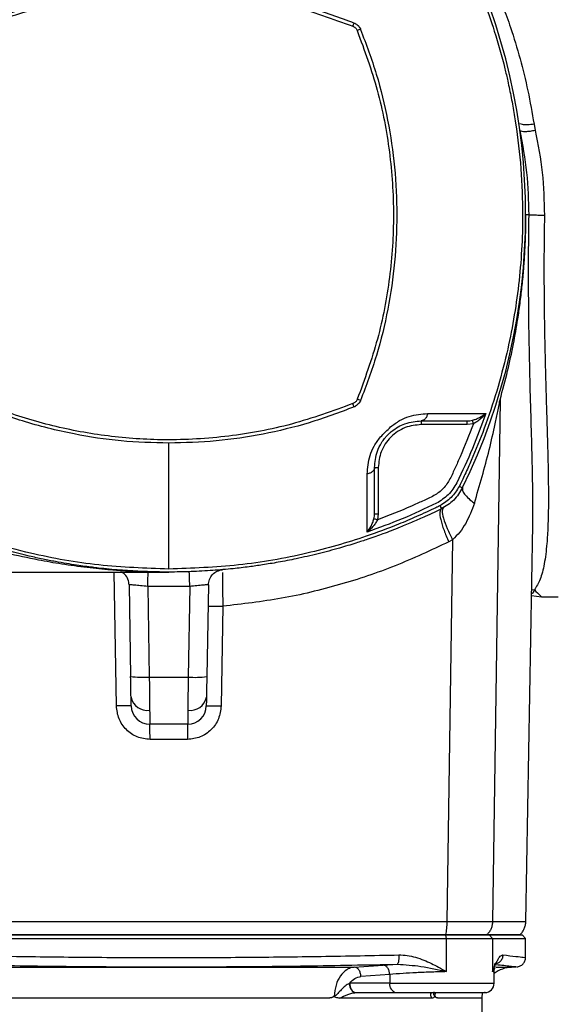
# Model space of a CAD drawing. Header units: millimetres. Extents: x 444 to 4809, y 21 to 3164.
# Tile 5 of 52: x 1533 to 1619, y 158 to 317. Entities that reach past the tile are written whole.
import ezdxf

# ---------------------------------------------------------------- set-up
doc = ezdxf.new("R2010")
doc.units = ezdxf.units.MM

msp = doc.modelspace()

# ---------------------------------------------------------------- linework, layer by layer
at = {"color": 7, "linetype": 'Continuous', "lineweight": 25}
for p, q in [((1615.75, 299.9), (1615.95, 298.88)), ((1614.95, 285.29), (1614.45, 285.29)), ((1610.27, 255.51), (1609.07, 171.51)), ((1597.55, 252.13), (1597.55, 251.53)), ((1605, 251.53), (1597.55, 251.53)), ((1605.99, 251.67), (1605, 251.53)), ((1590.05, 244.63), (1590.65, 244.63)), ((1590.65, 244.63), (1590.65, 237.17)), ((1590.65, 237.17), (1590.51, 236.18)), ((1614.43, 171.51), (1615.54, 235.38)), ((1602.63, 232.99), (1601.71, 171.51)), ((1602.63, 232.99), (1602.01, 232.65)), ((1449.13, 227.79), (1556.89, 227.79)), ((1550.5, 225.72), (1550.75, 210.97)), ((1560.28, 225.47), (1553.5, 225.47)), ((1553.5, 225.47), (1553.75, 210.87)), ((1560.28, 225.47), (1560.02, 210.87)), ((1563.28, 225.72), (1563.02, 210.97)), ((1615.34, 224.01), (1616.94, 223.8)), ((1616.95, 223.79), (1619.65, 223.79)), ((1565.6, 222.27), (1565.33, 206.23)), ((1553.75, 210.87), (1560.02, 210.87)), ((1559.94, 203.29), (1553.84, 203.29)), ((1559.9, 200.83), (1553.88, 200.83)), ((1512.1, 168.79), (1601.67, 168.79)), ((1601.56, 169.29), (1512.22, 169.29)), ((1601.45, 169.29), (1601.48, 169.43)), ((1601.67, 168.79), (1601.56, 169.29)), ((1608.55, 169.29), (1601.56, 169.29)), ((1601.67, 163.44), (1601.67, 168.79)), ((1601.67, 168.79), (1609.03, 168.79)), ((1608.2, 169.43), (1608.06, 169.29)), ((1608.55, 169.29), (1609.03, 168.79)), ((1613.89, 169.29), (1608.55, 169.29)), ((1609.03, 168.79), (1609.03, 163.44)), ((1609.03, 168.79), (1614.39, 168.79)), ((1614.39, 168.79), (1613.89, 169.29)), ((1614.39, 165.71), (1614.39, 168.79)), ((1526.99, 164.17), (1586.79, 164.17)), ((1586.79, 164.17), (1591.43, 164.49)), ((1591.43, 164.49), (1593.73, 164.63)), ((1609.32, 161.57), (1609.32, 163.37)), ((1609.33, 163.94), (1609.4, 164.06)), ((1609.54, 164.29), (1609.38, 164.54)), ((1612.13, 164.17), (1612.82, 164.21)), ((1592.5, 162.99), (1587.86, 162.67)), ((1592.5, 162.99), (1592.5, 161.57)), ((1586.06, 161.57), (1586.01, 161.54)), ((1592.5, 161.57), (1586.06, 161.57)), ((1582.63, 159.18), (1531.15, 159.18)), ((1599.21, 159.18), (1584.44, 159.18)), ((1587.02, 160.07), (1587.09, 160.07)), ((1587.09, 160.07), (1593.52, 160.07)), ((1607.39, 159.18), (1607.47, 160.09)), ((1607.39, 145.95), (1607.39, 159.18))]:
    msp.add_line(p, q, dxfattribs=at)
at = {"color": 8, "linetype": 'Continuous', "lineweight": 25}
for p, q in [((1548.45, 206.23), (1548.08, 227.79)), ((1615.81, 224.91), (1615.36, 224.84)), ((1609.03, 163.44), (1609.33, 163.94)), ((1609.31, 163.37), (1609.03, 163.44)), ((1609.58, 164.17), (1612.13, 164.17)), ((1592.5, 161.57), (1609.32, 161.57)), ((1599.79, 159.49), (1599.91, 160.13)), ((1607.39, 159.18), (1600.33, 159.18))]:
    msp.add_line(p, q, dxfattribs=at)
at = {"color": 7, "linetype": 'Continuous', "lineweight": 25}
for centre, radius, start, end in [((1514.39, 285.29), 100, 333.9587, 26.0413), ((1552.75, 225.29), 14.45, 262.0415, 273.9627), ((1561.02, 225.28), 14.45, 266.0371, 277.9587), ((1553.43, 208.17), 2.67, 191.6082, 278.1681), ((1553.84, 206.29), 3, 181, 270), ((1559.94, 206.29), 3, 270, 359), ((1560.34, 208.17), 2.67, 261.8319, 348.3918), ((1612.39, 159.18), 5, 93, 127.9063), ((1593.81, 161.37), 1.33, 171.3413, 257.246), ((1607.82, 161.57), 1.5, 270, 0)]:
    msp.add_arc(centre, radius, start, end, dxfattribs=at)
for points, knots in [([(1603.79, 328.82), (1603.79, 328.82), (1603.79, 328.82), (1603.79, 328.82), (1603.79, 328.82), (1603.79, 328.82), (1603.8, 328.81), (1603.81, 328.78), (1603.86, 328.68), (1604.06, 328.26), (1604.51, 327.33), (1605.25, 325.72), (1606.36, 323.16), (1607.81, 319.5), (1609.51, 314.57), (1610.73, 310.22), (1611.47, 307.07), (1611.8, 305.51), (1612.08, 304.16), (1612.33, 302.8), (1612.57, 301.44), (1613.1, 298.1), (1613.71, 292.72), (1614.05, 284.02), (1613.47, 274.04), (1611.83, 264.58), (1609.79, 256.9), (1607.86, 251.14), (1606.07, 246.69), (1604.82, 243.92), (1604.25, 242.7), (1604, 242.17), (1603.88, 241.94), (1603.83, 241.84), (1603.81, 241.79), (1603.8, 241.77), (1603.79, 241.76)], [0, 0, 0, 0, 0, 0.000001, 0.000004, 0.000016, 0.000062, 0.000246, 0.000984, 0.003935, 0.015734, 0.035387, 0.06289, 0.108506, 0.166483, 0.236359, 0.258838, 0.274148, 0.28945, 0.304747, 0.320041, 0.335337, 0.417406, 0.500035, 0.625063, 0.749214, 0.819005, 0.889288, 0.951273, 0.978551, 0.99056, 0.995846, 0.998152, 0.999147, 0.999572, 1, 1, 1, 1]), ([(1606.48, 328.53), (1607.01, 327.46), (1607.99, 325.49), (1609.42, 322.25), (1610.73, 318.97), (1612.14, 315.02), (1613.52, 310.51), (1614.81, 305.32), (1615.44, 301.7), (1615.75, 299.9)], [0, 0, 0, 0, 0.135397, 0.250869, 0.381139, 0.501818, 0.670096, 0.835248, 1, 1, 1, 1]), ([(1526.92, 316.16), (1526.94, 316.17), (1526.96, 316.18), (1527.01, 316.2), (1527.08, 316.22), (1527.2, 316.27), (1527.42, 316.36), (1527.8, 316.52), (1528.5, 316.79), (1529.74, 317.26), (1531.98, 318.05), (1536.02, 319.31), (1541.93, 320.72), (1549.22, 321.82), (1554.33, 321.96), (1556.89, 322.04)], [0, 0, 0, 0, 0.0015245, 0.0027228, 0.0048632, 0.0086836, 0.0155074, 0.0276919, 0.0494498, 0.0883018, 0.1576604, 0.281487, 0.5013484, 0.750107, 1, 1, 1, 1]), ([(1556.89, 322.04), (1559.44, 321.96), (1564.54, 321.82), (1572.11, 320.67), (1579.57, 318.89), (1584.37, 317.09), (1586.77, 316.19)], [0, 0, 0, 0, 0.249999, 0.498759, 0.748627, 1, 1, 1, 1]), ([(1526.35, 314.57), (1526.41, 314.72), (1526.49, 314.95), (1526.64, 315.24), (1526.96, 315.62), (1528.01, 315.95), (1530.08, 316.82), (1534.43, 318.27), (1540.7, 319.94), (1548.4, 321.16), (1557.03, 321.68), (1566.53, 321.11), (1576.78, 319.23), (1583.29, 316.86), (1586.56, 315.67)], [0, 0, 0, 0, 0.007789, 0.011776, 0.015614, 0.031246, 0.062683, 0.125534, 0.250746, 0.375215, 0.50013, 0.666642, 0.832763, 1, 1, 1, 1]), ([(1586.56, 315.67), (1586.6, 315.76), (1586.68, 315.95), (1586.74, 316.11), (1586.77, 316.19)], [0, 0, 0, 0, 0.50001, 1, 1, 1, 1]), ([(1586.56, 315.67), (1586.59, 315.66), (1586.63, 315.64), (1586.71, 315.61), (1586.83, 315.54), (1587.08, 315.35), (1587.19, 315.12), (1587.27, 314.96)], [0, 0, 0, 0, 0.083393, 0.126691, 0.252844, 0.501877, 1, 1, 1, 1]), ([(1586.77, 316.19), (1586.79, 316.19), (1586.81, 316.18), (1586.84, 316.17), (1586.85, 316.16)], [0, 0, 0, 0, 0.500293, 1, 1, 1, 1]), ([(1586.85, 316.16), (1586.95, 316.11), (1587.14, 316), (1587.48, 315.72), (1587.65, 315.44), (1587.76, 315.25)], [0, 0, 0, 0, 0.253849, 0.501956, 1, 1, 1, 1]), ([(1587.79, 315.17), (1587.71, 315.14), (1587.55, 315.07), (1587.36, 315), (1587.27, 314.96)], [0, 0, 0, 0, 0.499983, 1, 1, 1, 1]), ([(1587.27, 314.96), (1588.43, 311.79), (1590.75, 305.44), (1592.64, 295.44), (1593.32, 285.32), (1592.65, 275.19), (1590.76, 265.19), (1588.44, 258.81), (1587.27, 255.61)], [0, 0, 0, 0, 0.166384, 0.332781, 0.499905, 0.665717, 0.832335, 1, 1, 1, 1]), ([(1587.76, 315.25), (1587.77, 315.24), (1587.78, 315.21), (1587.79, 315.19), (1587.79, 315.17)], [0, 0, 0, 0, 0.500066, 1, 1, 1, 1]), ([(1587.79, 315.17), (1588.69, 312.78), (1590.48, 308), (1592.27, 300.55), (1593.39, 292.97), (1593.76, 285.31), (1593.39, 277.67), (1592.29, 270.1), (1590.5, 262.62), (1588.7, 257.81), (1587.79, 255.4)], [0, 0, 0, 0, 0.12523, 0.249634, 0.374376, 0.499905, 0.624408, 0.748754, 0.8741, 1, 1, 1, 1]), ([(1615.95, 298.88), (1615.66, 298.83), (1615.09, 298.72), (1614.33, 298.67), (1613.76, 298.71), (1613.61, 298.8), (1613.53, 298.85)], [0, 0, 0, 0, 0.2499956, 0.5000044, 0.7499979, 1, 1, 1, 1]), ([(1614.95, 285.29), (1614.89, 287.57), (1614.76, 292.17), (1613.94, 296.61), (1613.53, 298.85)], [0, 0, 0, 0, 0.4962458, 1, 1, 1, 1]), ([(1615.95, 298.88), (1616.38, 296.63), (1617.24, 292.18), (1617.36, 287.56), (1617.43, 285.27)], [0, 0, 0, 0, 0.503267, 1, 1, 1, 1]), ([(1610.27, 255.51), (1610.69, 257.06), (1611.48, 259.97), (1612.41, 264.31), (1613.06, 267.95), (1613.5, 271), (1613.81, 273.57), (1614.06, 276.07), (1614.23, 278.44), (1614.35, 280.69), (1614.43, 282.98), (1614.44, 284.52), (1614.45, 285.29)], [0, 0, 0, 0, 0.18811, 0.353556, 0.496815, 0.582127, 0.665778, 0.74735, 0.81242, 0.873682, 0.937074, 1, 1, 1, 1]), ([(1614.95, 285.29), (1614.99, 285.29), (1615.1, 285.29), (1615.57, 285.28), (1616.21, 285.28), (1616.87, 285.27), (1617.24, 285.27), (1617.43, 285.27)], [0, 0, 0, 0, 0.193916, 0.425013, 0.693149, 0.8419, 1, 1, 1, 1]), ([(1617.43, 285.27), (1617.4, 283.86), (1617.36, 281.03), (1617.34, 276.84), (1617.36, 272.71), (1617.4, 268.58), (1617.47, 264.92), (1617.54, 261.73), (1617.61, 259.07), (1617.69, 256.22), (1617.77, 253.46), (1617.85, 250.76), (1617.92, 248.39), (1618, 245.39), (1618.06, 242.04), (1618.07, 238.39), (1618, 235.18), (1617.81, 231.95), (1617.43, 229.01), (1616.78, 226.46), (1616.13, 225.43), (1615.81, 224.91)], [0, 0, 0, 0, 0.0496311, 0.10001, 0.1487668, 0.1977786, 0.2500462, 0.2843398, 0.318908, 0.3526476, 0.3971179, 0.4310876, 0.4659682, 0.5000623, 0.5661683, 0.6252846, 0.6895685, 0.7500769, 0.8343575, 0.9170965, 1, 1, 1, 1]), ([(1586.56, 254.91), (1583.3, 253.72), (1576.79, 251.35), (1566.56, 249.47), (1556.62, 248.87), (1547.11, 249.52), (1538.15, 251.17), (1531.83, 253.11), (1528.28, 254.48), (1527.38, 254.84), (1526.89, 255.04), (1526.64, 255.33), (1526.49, 255.62), (1526.41, 255.85), (1526.35, 256)], [0, 0, 0, 0, 0.167088, 0.332897, 0.499238, 0.64546, 0.791038, 0.937143, 0.963538, 0.973887, 0.984247, 0.988157, 0.992142, 1, 1, 1, 1]), ([(1587.27, 255.61), (1587.26, 255.59), (1587.24, 255.55), (1587.21, 255.47), (1587.14, 255.34), (1586.95, 255.1), (1586.72, 254.98), (1586.56, 254.91)], [0, 0, 0, 0, 0.083386, 0.12671, 0.252868, 0.501888, 1, 1, 1, 1]), ([(1587.76, 255.32), (1587.71, 255.23), (1587.6, 255.04), (1587.32, 254.7), (1587.04, 254.53), (1586.85, 254.41)], [0, 0, 0, 0, 0.253848, 0.50196, 1, 1, 1, 1]), ([(1587.79, 255.4), (1587.71, 255.43), (1587.55, 255.5), (1587.36, 255.58), (1587.27, 255.61)], [0, 0, 0, 0, 0.500008, 1, 1, 1, 1]), ([(1587.79, 255.4), (1587.79, 255.39), (1587.78, 255.36), (1587.77, 255.34), (1587.76, 255.32)], [0, 0, 0, 0, 0.499934, 1, 1, 1, 1]), ([(1606.14, 238.87), (1606.98, 241.75), (1608.23, 246.04), (1609.35, 250.97), (1609.85, 253.37), (1610.08, 254.53), (1610.2, 255.14), (1610.24, 255.4), (1610.27, 255.51)], [0, 0, 0, 0, 0.506686, 0.757066, 0.880133, 0.947816, 0.977169, 1, 1, 1, 1]), ([(1556.89, 248.54), (1554.32, 248.61), (1549.2, 248.75), (1541.3, 249.95), (1534.81, 251.58), (1530.37, 253.08), (1528.43, 253.81), (1527.59, 254.15), (1527.21, 254.29), (1527.05, 254.36), (1526.98, 254.39), (1526.94, 254.4), (1526.93, 254.41), (1526.92, 254.41)], [0, 0, 0, 0, 0.250608, 0.499761, 0.77918, 0.902821, 0.957236, 0.981185, 0.991722, 0.996357, 0.998397, 0.999295, 1, 1, 1, 1]), ([(1586.77, 254.38), (1584.37, 253.48), (1579.57, 251.68), (1572.11, 249.9), (1564.54, 248.75), (1559.44, 248.61), (1556.89, 248.54)], [0, 0, 0, 0, 0.251551, 0.501204, 0.749904, 1, 1, 1, 1]), ([(1586.77, 254.38), (1586.74, 254.46), (1586.68, 254.62), (1586.6, 254.81), (1586.56, 254.91)], [0, 0, 0, 0, 0.500008, 1, 1, 1, 1]), ([(1586.85, 254.41), (1586.84, 254.41), (1586.81, 254.4), (1586.79, 254.39), (1586.77, 254.38)], [0, 0, 0, 0, 0.499836, 1, 1, 1, 1]), ([(1590.05, 244.63), (1590.12, 245.49), (1590.23, 246.78), (1591.02, 248.39), (1591.57, 249.18), (1591.94, 249.61), (1592.26, 249.96), (1592.54, 250.22), (1593.41, 250.96), (1595.15, 251.92), (1596.7, 252.05), (1597.55, 252.13)], [0, 0, 0, 0, 0.250313, 0.376297, 0.439385, 0.471027, 0.502291, 0.53362, 0.549276, 0.751429, 1, 1, 1, 1]), ([(1592.64, 251.17), (1593.12, 251.53), (1594.08, 252.24), (1596.14, 253.11), (1597.61, 253.23), (1598.6, 253.31)], [0, 0, 0, 0, 0.24982, 0.500551, 1, 1, 1, 1]), ([(1598.6, 253.31), (1598.55, 253.15), (1598.47, 252.82), (1598.22, 252.44), (1597.9, 252.18), (1597.67, 252.15), (1597.55, 252.13)], [0, 0, 0, 0, 0.250001, 0.500001, 0.750004, 1, 1, 1, 1]), ([(1597.55, 252.13), (1598.86, 252.13), (1601.49, 252.13), (1603.83, 252.13), (1605, 252.13)], [0, 0, 0, 0, 0.500805, 1, 1, 1, 1]), ([(1598.6, 253.31), (1600.27, 253.31), (1603.62, 253.3), (1606.51, 253.3), (1607.96, 253.3)], [0, 0, 0, 0, 0.4998302, 1, 1, 1, 1]), ([(1607.96, 253.3), (1607.28, 251.42), (1605.9, 247.63), (1604.18, 243.99), (1603.32, 242.15)], [0, 0, 0, 0, 0.4968523, 1, 1, 1, 1]), ([(1605, 252.13), (1605.14, 252.13), (1605.42, 252.14), (1605.69, 252.2), (1605.83, 252.23)], [0, 0, 0, 0, 0.5017762, 1, 1, 1, 1]), ([(1605, 251.53), (1605, 251.61), (1605, 251.76), (1605, 251.96), (1605, 252.1), (1605, 252.12), (1605, 252.13)], [0, 0, 0, 0, 0.2500154, 0.4999993, 0.7500096, 1, 1, 1, 1]), ([(1605.83, 252.23), (1606.03, 252.29), (1606.44, 252.42), (1607.19, 252.77), (1607.65, 253.09), (1607.96, 253.3)], [0, 0, 0, 0, 0.242602, 0.493052, 1, 1, 1, 1]), ([(1605.99, 251.67), (1605.97, 251.74), (1605.93, 251.89), (1605.88, 252.06), (1605.84, 252.18), (1605.83, 252.21), (1605.83, 252.23)], [0, 0, 0, 0, 0.279719, 0.559457, 0.779737, 1, 1, 1, 1]), ([(1607.96, 253.3), (1607.68, 252.99), (1607.27, 252.52), (1606.57, 251.98), (1606.18, 251.77), (1605.99, 251.67)], [0, 0, 0, 0, 0.5070368, 0.7574976, 1, 1, 1, 1]), ([(1605.99, 251.67), (1605.3, 249.88), (1604.38, 247.49), (1603.03, 244.56), (1602.26, 242.81), (1601.22, 241.15), (1599.6, 240.01), (1597.8, 239.23), (1594.81, 237.84), (1592.35, 236.89), (1590.51, 236.18)], [0, 0, 0, 0, 0.2467442, 0.328868, 0.412884, 0.4940537, 0.5763714, 0.6619796, 0.746484, 1, 1, 1, 1]), ([(1597.55, 251.53), (1596.68, 251.44), (1595.34, 251.29), (1593.74, 250.43), (1592.63, 249.54), (1591.74, 248.44), (1590.88, 246.83), (1590.74, 245.5), (1590.65, 244.63)], [0, 0, 0, 0, 0.2394581, 0.3683602, 0.5000018, 0.6316396, 0.7605441, 1, 1, 1, 1]), ([(1591, 249.54), (1591.27, 249.81), (1591.82, 250.36), (1592.37, 250.9), (1592.64, 251.17)], [0, 0, 0, 0, 0.499237, 1, 1, 1, 1]), ([(1588.86, 243.58), (1588.94, 244.56), (1589.06, 246.03), (1589.93, 248.09), (1590.65, 249.05), (1591, 249.54)], [0, 0, 0, 0, 0.498774, 0.749505, 1, 1, 1, 1]), ([(1556.89, 228.27), (1556.89, 229.64), (1556.89, 232.38), (1556.89, 237.26), (1556.89, 242.59), (1556.89, 246.56), (1556.89, 248.54)], [0, 0, 0, 0, 0.250266, 0.499883, 0.749559, 1, 1, 1, 1]), ([(1590.05, 244.63), (1590.03, 244.51), (1590, 244.27), (1589.74, 243.96), (1589.35, 243.7), (1589.03, 243.62), (1588.86, 243.58)], [0, 0, 0, 0, 0.250005, 0.500005, 0.750002, 1, 1, 1, 1]), ([(1590.05, 237.17), (1590.05, 238.34), (1590.05, 240.69), (1590.05, 243.31), (1590.05, 244.63)], [0, 0, 0, 0, 0.499207, 1, 1, 1, 1]), ([(1588.87, 234.22), (1588.87, 235.66), (1588.87, 238.55), (1588.86, 241.9), (1588.86, 243.58)], [0, 0, 0, 0, 0.499869, 1, 1, 1, 1]), ([(1603.32, 242.15), (1602.9, 241.47), (1602.06, 240.11), (1600.7, 239.27), (1600.02, 238.85)], [0, 0, 0, 0, 0.499841, 1, 1, 1, 1]), ([(1603.7, 241.58), (1603.3, 240.94), (1602.49, 239.68), (1601.23, 238.88), (1600.6, 238.48)], [0, 0, 0, 0, 0.500395, 1, 1, 1, 1]), ([(1604.24, 241.39), (1603.81, 240.67), (1602.94, 239.23), (1601.51, 238.37), (1600.79, 237.94)], [0, 0, 0, 0, 0.499832, 1, 1, 1, 1]), ([(1603.79, 241.76), (1603.78, 241.73), (1603.75, 241.67), (1603.71, 241.61), (1603.7, 241.58)], [0, 0, 0, 0, 0.493732, 1, 1, 1, 1]), ([(1603.7, 241.58), (1603.85, 241.51), (1604.15, 241.39), (1604.21, 241.39), (1604.24, 241.39)], [0, 0, 0, 0, 0.499994, 1, 1, 1, 1]), ([(1604.24, 241.39), (1604.21, 241.24), (1604.15, 240.96), (1604.5, 240.34), (1605.15, 239.63), (1605.81, 239.12), (1606.14, 238.87)], [0, 0, 0, 0, 0.2459698, 0.5000012, 0.7540356, 1, 1, 1, 1]), ([(1600.79, 237.94), (1600.79, 237.94), (1600.78, 237.94), (1600.76, 237.92), (1600.66, 237.87), (1600.28, 237.69), (1599.46, 237.3), (1598.04, 236.64), (1596.22, 235.84), (1594.38, 235.07), (1592.77, 234.44), (1591.46, 233.95), (1590.21, 233.5), (1588.76, 233), (1586.81, 232.36), (1584.15, 231.56), (1580.94, 230.7), (1577.65, 229.95), (1574.65, 229.36), (1572.12, 228.95), (1569.71, 228.6), (1567.04, 228.29), (1563.92, 228.02), (1560.46, 227.83), (1557.61, 227.78), (1555.39, 227.79), (1553.86, 227.83), (1552.29, 227.89), (1550.67, 227.98), (1549, 228.09), (1547.29, 228.24), (1545.81, 228.4), (1544.52, 228.55), (1543.34, 228.71), (1541.96, 228.9), (1540.37, 229.16), (1538.57, 229.47), (1536.56, 229.87), (1532.89, 230.67), (1528.08, 231.96), (1522.68, 233.77), (1518.76, 235.32), (1516.1, 236.47), (1514.48, 237.22), (1513.55, 237.67), (1513.13, 237.87), (1513.02, 237.92), (1512.99, 237.94), (1512.99, 237.94), (1512.99, 237.94), (1512.99, 237.94), (1512.99, 237.94), (1512.99, 237.94), (1512.99, 237.94)], [0, 0, 0, 0, 0.000028, 0.000271, 0.000966, 0.003625, 0.014024, 0.031197, 0.055144, 0.079771, 0.096916, 0.112248, 0.125769, 0.14078, 0.162957, 0.193528, 0.232494, 0.272365, 0.305117, 0.333278, 0.356848, 0.385766, 0.421982, 0.460058, 0.499994, 0.516299, 0.533124, 0.550469, 0.568334, 0.586717, 0.605621, 0.625043, 0.63567, 0.64867, 0.664042, 0.681786, 0.701903, 0.724392, 0.749254, 0.825857, 0.888539, 0.937295, 0.964724, 0.984318, 0.996076, 0.999018, 0.999753, 0.999938, 0.999984, 0.999996, 0.999999, 1, 1, 1, 1, 1]), ([(1556.89, 228.27), (1553.13, 228.4), (1545.64, 228.65), (1536.17, 230.35), (1528.49, 232.38), (1522.73, 234.31), (1518.29, 236.1), (1515.51, 237.35), (1514.3, 237.92), (1513.77, 238.18), (1513.54, 238.29), (1513.44, 238.34), (1513.39, 238.37), (1513.37, 238.38), (1513.36, 238.38)], [0, 0, 0, 0, 0.250155, 0.498558, 0.638128, 0.778675, 0.902603, 0.95713, 0.981133, 0.991698, 0.996346, 0.998392, 0.999292, 1, 1, 1, 1]), ([(1600.42, 238.38), (1600.4, 238.37), (1600.36, 238.35), (1600.3, 238.32), (1600.2, 238.28), (1600.03, 238.19), (1599.72, 238.04), (1599.16, 237.78), (1598.17, 237.32), (1596.39, 236.51), (1593.18, 235.16), (1587.36, 232.99), (1578.79, 230.56), (1568.13, 228.65), (1560.64, 228.4), (1556.89, 228.27)], [0, 0, 0, 0, 0.001528, 0.002728, 0.00487, 0.008696, 0.015527, 0.027723, 0.049495, 0.088357, 0.157733, 0.281712, 0.501615, 0.750044, 1, 1, 1, 1]), ([(1600.02, 238.85), (1598.19, 237.99), (1594.54, 236.28), (1590.75, 234.9), (1588.87, 234.22)], [0, 0, 0, 0, 0.503147, 1, 1, 1, 1]), ([(1600.6, 238.48), (1600.57, 238.46), (1600.51, 238.43), (1600.45, 238.4), (1600.42, 238.38)], [0, 0, 0, 0, 0.505825, 1, 1, 1, 1]), ([(1600.79, 237.94), (1600.69, 237.81), (1600.49, 237.55), (1600.66, 236.3), (1601.17, 234.59), (1601.73, 233.29), (1602.01, 232.65)], [0, 0, 0, 0, 0.241591, 0.500001, 0.75841, 1, 1, 1, 1]), ([(1600.6, 238.48), (1600.67, 238.31), (1600.79, 238.01), (1600.79, 237.96), (1600.79, 237.94)], [0, 0, 0, 0, 0.559537, 1, 1, 1, 1]), ([(1601.15, 238.13), (1601.06, 238), (1600.87, 237.73), (1601.11, 236.51), (1601.7, 234.86), (1602.33, 233.6), (1602.63, 232.99)], [0, 0, 0, 0, 0.241743, 0.500006, 0.758268, 1, 1, 1, 1]), ([(1606.14, 238.87), (1605.72, 237.76), (1605.11, 236.11), (1603.83, 234.19), (1603.03, 233.39), (1602.63, 232.99)], [0, 0, 0, 0, 0.511608, 0.758331, 1, 1, 1, 1]), ([(1588.87, 234.22), (1589.09, 234.52), (1589.41, 234.98), (1589.76, 235.73), (1589.88, 236.14), (1589.95, 236.35)], [0, 0, 0, 0, 0.507048, 0.757281, 1, 1, 1, 1]), ([(1589.95, 236.35), (1589.98, 236.48), (1590.03, 236.76), (1590.04, 237.03), (1590.05, 237.17)], [0, 0, 0, 0, 0.498241, 1, 1, 1, 1]), ([(1590.51, 236.18), (1590.43, 236.21), (1590.29, 236.25), (1590.12, 236.3), (1590, 236.33), (1589.96, 236.34), (1589.95, 236.35)], [0, 0, 0, 0, 0.279719, 0.559457, 0.779737, 1, 1, 1, 1]), ([(1590.05, 237.17), (1590.06, 237.17), (1590.07, 237.17), (1590.21, 237.17), (1590.41, 237.17), (1590.57, 237.17), (1590.65, 237.17)], [0, 0, 0, 0, 0.249987, 0.5, 0.750013, 1, 1, 1, 1]), ([(1590.51, 236.18), (1590.4, 235.99), (1590.2, 235.61), (1589.66, 234.91), (1589.19, 234.49), (1588.87, 234.22)], [0, 0, 0, 0, 0.242624, 0.492859, 1, 1, 1, 1]), ([(1602.01, 232.65), (1599.15, 231.31), (1593.46, 228.62), (1584.41, 225.63), (1575.13, 223.37), (1568.77, 222.64), (1565.6, 222.27)], [0, 0, 0, 0, 0.251376, 0.500283, 0.750967, 1, 1, 1, 1]), ([(1550.5, 225.72), (1550.46, 226.02), (1550.38, 226.63), (1549.92, 227.37), (1549.47, 227.66), (1549.27, 227.79)], [0, 0, 0, 0, 0.363192, 0.726391, 1, 1, 1, 1]), ([(1553.5, 225.47), (1553.51, 225.83), (1553.53, 226.53), (1553.56, 227.3), (1553.58, 227.76), (1553.58, 227.81), (1553.58, 227.84)], [0, 0, 0, 0, 0.2796412, 0.5592852, 0.7796467, 1, 1, 1, 1]), ([(1560.28, 225.47), (1560.27, 225.83), (1560.24, 226.53), (1560.22, 227.3), (1560.2, 227.76), (1560.2, 227.81), (1560.19, 227.84)], [0, 0, 0, 0, 0.279641, 0.559285, 0.779647, 1, 1, 1, 1]), ([(1563.28, 225.72), (1563.32, 226.02), (1563.39, 226.63), (1563.91, 227.41), (1564.66, 227.99), (1565.26, 228.11), (1565.56, 228.16)], [0, 0, 0, 0, 0.249997, 0.5, 0.749995, 1, 1, 1, 1]), ([(1553.5, 225.47), (1553.11, 225.51), (1552.32, 225.57), (1551.32, 225.68), (1550.77, 225.73), (1550.53, 225.74), (1550.51, 225.72), (1550.5, 225.72)], [0, 0, 0, 0, 0.249735, 0.499226, 0.748541, 0.874119, 1, 1, 1, 1]), ([(1563.28, 225.72), (1563.23, 225.73), (1563.15, 225.74), (1562.45, 225.68), (1561.46, 225.57), (1560.67, 225.51), (1560.28, 225.47)], [0, 0, 0, 0, 0.24995, 0.499689, 0.749388, 1, 1, 1, 1]), ([(1615.81, 224.91), (1616.14, 224.58), (1616.8, 223.93), (1616.9, 223.84), (1616.95, 223.79)], [0, 0, 0, 0, 0.502736, 1, 1, 1, 1]), ([(1563.22, 222.27), (1563.25, 222.28), (1563.33, 222.29), (1563.87, 222.29), (1564.66, 222.29), (1565.29, 222.28), (1565.6, 222.27)], [0, 0, 0, 0, 0.250009, 0.500004, 0.750001, 1, 1, 1, 1]), ([(1550.81, 207.63), (1550.8, 208.12), (1550.79, 209.09), (1550.76, 210.34), (1550.75, 210.97)], [0, 0, 0, 0, 0.500019, 1, 1, 1, 1]), ([(1553.75, 210.87), (1553.76, 210.26), (1553.77, 209.13), (1553.79, 207.24), (1553.8, 206.18), (1553.81, 205.52)], [0, 0, 0, 0, 0.303486, 0.571574, 1, 1, 1, 1]), ([(1560.02, 210.87), (1560.02, 210.26), (1560, 209.12), (1559.98, 207.23), (1559.97, 206.17), (1559.96, 205.52)], [0, 0, 0, 0, 0.305588, 0.57438, 1, 1, 1, 1]), ([(1563.02, 210.97), (1563.01, 210.34), (1562.99, 209.08), (1562.97, 208.12), (1562.96, 207.63)], [0, 0, 0, 0, 0.500226, 1, 1, 1, 1]), ([(1550.84, 206.23), (1550.79, 206.24), (1550.7, 206.25), (1550.07, 206.25), (1549.28, 206.25), (1548.73, 206.24), (1548.45, 206.23)], [0, 0, 0, 0, 0.279643, 0.559271, 0.779642, 1, 1, 1, 1]), ([(1553.88, 200.83), (1553.17, 200.91), (1551.75, 201.08), (1549.97, 202.33), (1548.72, 204.12), (1548.54, 205.53), (1548.45, 206.23)], [0, 0, 0, 0, 0.250475, 0.50013, 0.749956, 1, 1, 1, 1]), ([(1550.84, 206.23), (1550.84, 206.3), (1550.83, 206.43), (1550.82, 207.23), (1550.81, 207.63)], [0, 0, 0, 0, 0.500196, 1, 1, 1, 1]), ([(1565.33, 206.23), (1565.24, 205.53), (1565.06, 204.11), (1563.8, 202.33), (1562.02, 201.08), (1560.61, 200.91), (1559.9, 200.83)], [0, 0, 0, 0, 0.250601, 0.500314, 0.750073, 1, 1, 1, 1]), ([(1562.96, 207.63), (1562.96, 207.23), (1562.94, 206.43), (1562.94, 206.3), (1562.94, 206.23)], [0, 0, 0, 0, 0.5000035, 1, 1, 1, 1]), ([(1562.94, 206.23), (1562.97, 206.24), (1563.05, 206.25), (1563.59, 206.25), (1564.38, 206.25), (1565.01, 206.24), (1565.33, 206.23)], [0, 0, 0, 0, 0.2500028, 0.5000042, 0.7500076, 1, 1, 1, 1]), ([(1553.81, 205.52), (1553.82, 204.87), (1553.83, 203.59), (1553.83, 203.39), (1553.84, 203.29)], [0, 0, 0, 0, 0.512041, 1, 1, 1, 1]), ([(1559.96, 205.52), (1559.96, 204.87), (1559.94, 203.59), (1559.94, 203.39), (1559.94, 203.29)], [0, 0, 0, 0, 0.512051, 1, 1, 1, 1]), ([(1553.88, 200.83), (1553.87, 201.15), (1553.87, 201.8), (1553.86, 202.61), (1553.85, 203.18), (1553.84, 203.25), (1553.84, 203.29)], [0, 0, 0, 0, 0.249997, 0.500007, 0.750009, 1, 1, 1, 1]), ([(1559.94, 203.29), (1559.93, 203.25), (1559.92, 203.18), (1559.91, 202.61), (1559.9, 201.8), (1559.9, 201.15), (1559.9, 200.83)], [0, 0, 0, 0, 0.249991, 0.499993, 0.750003, 1, 1, 1, 1]), ([(1512.07, 171.51), (1516.98, 171.51), (1526.81, 171.51), (1541.81, 171.51), (1556.89, 171.51), (1571.97, 171.51), (1586.97, 171.51), (1596.79, 171.51), (1601.71, 171.51)], [0, 0, 0, 0, 0.166667, 0.333333, 0.5, 0.666667, 0.833333, 1, 1, 1, 1]), ([(1601.71, 171.51), (1601.7, 171.32), (1601.69, 170.93), (1601.65, 170.38), (1601.58, 169.86), (1601.51, 169.57), (1601.48, 169.43)], [0, 0, 0, 0, 0.247626, 0.499994, 0.752371, 1, 1, 1, 1]), ([(1601.71, 171.51), (1602.58, 171.51), (1604.32, 171.51), (1606.5, 171.51), (1608.21, 171.51), (1608.78, 171.51), (1609.07, 171.51)], [0, 0, 0, 0, 0.2494093, 0.4999984, 0.7505892, 1, 1, 1, 1]), ([(1609.07, 171.51), (1609.05, 171.32), (1609.03, 170.93), (1608.85, 170.38), (1608.58, 169.86), (1608.32, 169.57), (1608.2, 169.43)], [0, 0, 0, 0, 0.247625, 0.499991, 0.752374, 1, 1, 1, 1]), ([(1613.53, 169.43), (1613.66, 169.57), (1613.92, 169.86), (1614.2, 170.38), (1614.38, 170.93), (1614.41, 171.32), (1614.43, 171.51)], [0, 0, 0, 0, 0.247635, 0.499998, 0.752376, 1, 1, 1, 1]), ([(1512.29, 169.43), (1515.95, 169.43), (1523.28, 169.43), (1534.42, 169.43), (1545.63, 169.43), (1556.89, 169.43), (1568.14, 169.43), (1579.36, 169.43), (1590.5, 169.43), (1597.82, 169.43), (1601.48, 169.43)], [0, 0, 0, 0, 0.124968, 0.250002, 0.374996, 0.5, 0.625004, 0.749998, 0.875033, 1, 1, 1, 1]), ([(1601.45, 169.29), (1601.32, 169.29), (1600.67, 169.29), (1599.51, 169.29), (1597.96, 169.29), (1596.4, 169.29), (1595.1, 169.29), (1593.8, 169.29), (1592.49, 169.29), (1591.19, 169.29), (1589.88, 169.29), (1588.57, 169.29), (1587.26, 169.29), (1585.95, 169.29), (1584.64, 169.29), (1583.32, 169.29), (1582, 169.29), (1580.69, 169.29), (1579.11, 169.29), (1577.79, 169.29), (1576.46, 169.29), (1575.14, 169.29), (1573.56, 169.29), (1571.97, 169.29), (1570.38, 169.29), (1568.79, 169.29), (1567.46, 169.29), (1566.14, 169.29), (1564.81, 169.29), (1563.22, 169.29), (1561.62, 169.29), (1560.03, 169.29), (1558.7, 169.29), (1557.37, 169.29), (1556.04, 169.29), (1554.45, 169.29), (1552.86, 169.29), (1551.26, 169.29), (1549.93, 169.29), (1548.61, 169.29), (1547.28, 169.29), (1545.69, 169.29), (1544.1, 169.29), (1542.51, 169.29), (1540.92, 169.29), (1539.6, 169.29), (1538.27, 169.29), (1536.95, 169.29), (1535.37, 169.29), (1533.78, 169.29), (1532.47, 169.29), (1531.15, 169.29), (1529.83, 169.29), (1528.52, 169.29), (1527.21, 169.29), (1525.9, 169.29), (1524.59, 169.29), (1523.28, 169.29), (1521.97, 169.29), (1520.67, 169.29), (1519.37, 169.29), (1518.06, 169.29), (1516.76, 169.29), (1515.42, 169.29), (1514.31, 169.29), (1513.18, 169.29), (1512.61, 169.29), (1512.33, 169.29)], [0, 0, 0, 0, 0.00443, 0.022147, 0.039865, 0.057583, 0.075301, 0.08416, 0.101878, 0.119596, 0.128455, 0.146173, 0.163891, 0.17275, 0.190468, 0.208186, 0.217045, 0.234763, 0.252481, 0.270199, 0.279058, 0.296776, 0.314493, 0.332211, 0.349929, 0.367647, 0.385365, 0.394224, 0.411942, 0.42966, 0.447378, 0.465096, 0.482814, 0.491673, 0.509391, 0.527109, 0.544827, 0.562545, 0.580263, 0.589122, 0.60684, 0.624557, 0.642276, 0.659994, 0.677711, 0.695429, 0.704288, 0.722006, 0.739724, 0.757442, 0.77516, 0.784019, 0.801737, 0.819455, 0.828314, 0.846032, 0.86375, 0.872609, 0.890327, 0.908045, 0.916904, 0.934622, 0.952339, 0.961199, 0.980598, 0.990299, 1, 1, 1, 1]), ([(1601.48, 169.43), (1602.28, 169.43), (1603.87, 169.43), (1605.85, 169.43), (1607.42, 169.43), (1607.94, 169.43), (1608.2, 169.43)], [0, 0, 0, 0, 0.250496, 0.500001, 0.749506, 1, 1, 1, 1]), ([(1519.8, 166.13), (1523.98, 166.05), (1532.19, 165.89), (1544.59, 165.74), (1556.89, 165.69), (1569.19, 165.74), (1581.59, 165.89), (1589.8, 166.05), (1593.97, 166.13)], [0, 0, 0, 0, 0.170349, 0.335207, 0.5, 0.664791, 0.82965, 1, 1, 1, 1]), ([(1593.97, 166.13), (1593.97, 165.92), (1593.97, 165.49), (1593.91, 165.01), (1593.82, 164.71), (1593.76, 164.66), (1593.73, 164.63)], [0, 0, 0, 0, 0.2796546, 0.5592893, 0.7796593, 1, 1, 1, 1]), ([(1593.97, 166.13), (1594.42, 166.12), (1595.33, 166.08), (1596.68, 165.77), (1597.97, 165.32), (1599.2, 164.77), (1600.43, 164.14), (1601.24, 163.69), (1601.67, 163.44)], [0, 0, 0, 0, 0.162925, 0.329535, 0.500784, 0.661135, 0.819298, 1, 1, 1, 1]), ([(1609.03, 163.44), (1609.14, 163.69), (1609.33, 164.14), (1609.62, 164.77), (1609.94, 165.4), (1610.31, 166), (1610.59, 166.09), (1610.73, 166.13)], [0, 0, 0, 0, 0.180775, 0.339005, 0.499453, 0.750065, 1, 1, 1, 1]), ([(1610.73, 166.13), (1610.71, 165.92), (1610.65, 165.49), (1610.28, 165.01), (1609.82, 164.71), (1609.49, 164.66), (1609.33, 164.63)], [0, 0, 0, 0, 0.279646, 0.559276, 0.779639, 1, 1, 1, 1]), ([(1612.97, 164.21), (1613.16, 164.24), (1613.53, 164.31), (1614, 164.66), (1614.32, 165.14), (1614.37, 165.52), (1614.39, 165.71)], [0, 0, 0, 0, 0.249995, 0.499999, 0.749996, 1, 1, 1, 1]), ([(1520.05, 164.63), (1524.96, 164.54), (1534.74, 164.34), (1549.56, 164.21), (1564.33, 164.21), (1579.11, 164.35), (1588.84, 164.54), (1593.73, 164.63)], [0, 0, 0, 0, 0.201741, 0.40153, 0.600347, 0.799229, 1, 1, 1, 1]), ([(1586.79, 164.17), (1586.52, 164.12), (1586.11, 164.05), (1585.33, 163.63), (1584.51, 162.83), (1583.75, 161.31), (1583.61, 160.1), (1583.54, 159.49)], [0, 0, 0, 0, 0.161391, 0.250141, 0.500054, 0.749888, 1, 1, 1, 1]), ([(1587.86, 162.67), (1587.83, 162.87), (1587.79, 163.25), (1587.54, 163.75), (1587.19, 164.09), (1586.92, 164.14), (1586.79, 164.17)], [0, 0, 0, 0, 0.250001, 0.500002, 0.749997, 1, 1, 1, 1]), ([(1592.5, 162.99), (1592.47, 163.19), (1592.43, 163.58), (1592.18, 164.07), (1591.83, 164.42), (1591.56, 164.47), (1591.43, 164.49)], [0, 0, 0, 0, 0.250006, 0.500011, 0.749999, 1, 1, 1, 1]), ([(1601.67, 163.44), (1600.88, 163.42), (1599.25, 163.37), (1596.84, 163.27), (1594.48, 163.14), (1593.19, 163.05), (1592.5, 162.99)], [0, 0, 0, 0, 0.243613, 0.499857, 0.731802, 1, 1, 1, 1]), ([(1593.73, 164.63), (1595, 164.55), (1597.69, 164.38), (1600.3, 163.77), (1601.67, 163.44)], [0, 0, 0, 0, 0.471836, 1, 1, 1, 1]), ([(1609.32, 163.37), (1609.32, 163.45), (1609.32, 163.55), (1609.34, 163.72), (1609.36, 163.81), (1609.38, 163.85), (1609.39, 163.89), (1609.41, 163.92), (1609.43, 163.97), (1609.45, 164), (1609.46, 164.02), (1609.46, 164.02)], [0, 0, 0, 0, 0.515178, 0.701347, 0.770522, 0.801228, 0.83157, 0.863947, 0.900767, 0.995296, 1, 1, 1, 1]), ([(1586.06, 161.57), (1586.32, 161.87), (1586.84, 162.47), (1587.52, 162.6), (1587.86, 162.67)], [0, 0, 0, 0, 0.499781, 1, 1, 1, 1]), ([(1586.01, 161.54), (1585.78, 161.42), (1585.33, 161.17), (1584.69, 160.56), (1584.22, 160.01), (1583.89, 159.66), (1583.71, 159.54), (1583.61, 159.5), (1583.56, 159.5), (1583.54, 159.49)], [0, 0, 0, 0, 0.2775283, 0.541655, 0.7890975, 0.9015996, 0.9526037, 0.9765389, 1, 1, 1, 1]), ([(1586.01, 161.54), (1586.03, 161.35), (1586.06, 160.96), (1586.3, 160.47), (1586.63, 160.13), (1586.89, 160.09), (1587.02, 160.07)], [0, 0, 0, 0, 0.250002, 0.499987, 0.74999, 1, 1, 1, 1]), ([(1586.06, 161.57), (1586.08, 161.37), (1586.11, 160.98), (1586.35, 160.48), (1586.68, 160.13), (1586.95, 160.09), (1587.09, 160.07)], [0, 0, 0, 0, 0.25, 0.500007, 0.750003, 1, 1, 1, 1]), ([(1583.54, 159.49), (1583.48, 159.44), (1583.34, 159.33), (1583.04, 159.2), (1582.79, 159.19), (1582.63, 159.18)], [0, 0, 0, 0, 0.237795, 0.502715, 1, 1, 1, 1]), ([(1584.44, 159.18), (1584.33, 159.18), (1584.13, 159.19), (1583.84, 159.26), (1583.63, 159.4), (1583.36, 159.37), (1583.07, 159.19), (1582.78, 159.18), (1582.63, 159.18)], [0, 0, 0, 0, 0.171819, 0.333192, 0.484927, 0.542397, 0.767378, 1, 1, 1, 1]), ([(1584.44, 159.18), (1584.86, 159.37), (1585.49, 159.67), (1586.39, 160), (1586.81, 160.05), (1587.02, 160.07)], [0, 0, 0, 0, 0.499156, 0.749463, 1, 1, 1, 1]), ([(1593.52, 160.07), (1594.36, 160.07), (1596.11, 160.07), (1599.48, 160.07), (1602.75, 160.07), (1605.49, 160.07), (1607.23, 160.07), (1608.02, 160.07), (1607.8, 160.07), (1607.79, 160.07)], [0, 0, 0, 0, 0.159176, 0.330856, 0.502535, 0.661712, 0.82089, 0.992569, 1, 1, 1, 1]), ([(1600.33, 159.18), (1600.27, 159.18), (1600.15, 159.19), (1599.97, 159.27), (1599.85, 159.39), (1599.69, 159.38), (1599.51, 159.19), (1599.32, 159.18), (1599.21, 159.18)], [0, 0, 0, 0, 0.171882, 0.331922, 0.474852, 0.525361, 0.725206, 1, 1, 1, 1]), ([(1600.33, 159.18), (1600.24, 159.19), (1600.09, 159.2), (1599.9, 159.33), (1599.83, 159.44), (1599.79, 159.49)], [0, 0, 0, 0, 0.498156, 0.762552, 1, 1, 1, 1])]:
    msp.add_open_spline(points, degree=3, knots=knots, dxfattribs=at)
at = {"color": 8, "linetype": 'Continuous', "lineweight": 25}
for points, knots in [([(1615.75, 299.9), (1615.4, 299.86), (1614.69, 299.78), (1613.87, 299.81), (1613.58, 299.91), (1613.45, 299.95)], [0, 0, 0, 0, 0.358675, 0.717342, 1, 1, 1, 1]), ([(1615.53, 235.46), (1615.55, 236.7), (1615.58, 239.5), (1615.49, 244.6), (1615.33, 250.53), (1615.15, 256.93), (1614.98, 263.69), (1614.88, 270.72), (1614.85, 277.95), (1614.91, 282.84), (1614.95, 285.29)], [0, 0, 0, 0, 0.1017325, 0.2302971, 0.3581619, 0.4865263, 0.6151012, 0.7428915, 0.8712457, 1, 1, 1, 1]), ([(1510.35, 237.94), (1511.98, 237.22), (1515.32, 235.73), (1520.38, 233.86), (1525.55, 232.21), (1530.69, 230.85), (1535.42, 229.83), (1539.75, 229.08), (1543.65, 228.55), (1547.07, 228.2), (1549.82, 228), (1552, 227.89), (1553.59, 227.83), (1554.5, 227.82), (1554.69, 227.81)], [0, 0, 0, 0, 0.113676, 0.233473, 0.347959, 0.46659, 0.58172, 0.665946, 0.756708, 0.841994, 0.8944, 0.939406, 0.98739, 1, 1, 1, 1]), ([(1565.53, 227.71), (1565.53, 227.34), (1565.52, 226.59), (1565.55, 224.58), (1565.59, 223.04), (1565.6, 222.27)], [0, 0, 0, 0, 0.333434, 0.666387, 1, 1, 1, 1]), ([(1615.81, 224.91), (1615.7, 224.64), (1615.57, 224.35), (1615.37, 224.29), (1615.35, 224.28)], [0, 0, 0, 0, 0.902559, 1, 1, 1, 1]), ([(1609.07, 171.51), (1610.14, 171.51), (1612.27, 171.51), (1614.07, 171.51), (1614.31, 171.51), (1614.43, 171.51)], [0, 0, 0, 0, 0.333333, 0.666667, 1, 1, 1, 1]), ([(1608.2, 169.43), (1609.02, 169.43), (1610.67, 169.43), (1612.29, 169.43), (1613.34, 169.43), (1613.47, 169.43), (1613.53, 169.43)], [0, 0, 0, 0, 0.249936, 0.500005, 0.749992, 1, 1, 1, 1]), ([(1610.73, 166.13), (1611.48, 166.05), (1612.94, 165.89), (1614.15, 165.74), (1614.31, 165.72), (1614.39, 165.71)], [0, 0, 0, 0, 0.340699, 0.670416, 1, 1, 1, 1]), ([(1609.33, 164.63), (1610.18, 164.54), (1611.87, 164.35), (1612.93, 164.22), (1612.85, 164.23), (1612.82, 164.23)], [0, 0, 0, 0, 0.403492, 0.803078, 1, 1, 1, 1]), ([(1599.79, 159.49), (1599.78, 159.5), (1599.75, 159.5), (1599.7, 159.54), (1599.64, 159.65), (1599.6, 159.9), (1599.65, 160.1), (1599.67, 160.2)], [0, 0, 0, 0, 0.070257, 0.142189, 0.295245, 0.633806, 1, 1, 1, 1]), ([(1599.26, 160), (1599.23, 159.99), (1599.1, 159.96), (1599, 159.66), (1599.13, 159.37), (1599.21, 159.18)], [0, 0, 0, 0, 0.088013, 0.393434, 1, 1, 1, 1])]:
    msp.add_open_spline(points, degree=3, knots=knots, dxfattribs=at)

doc.saveas('drawing.dxf')
